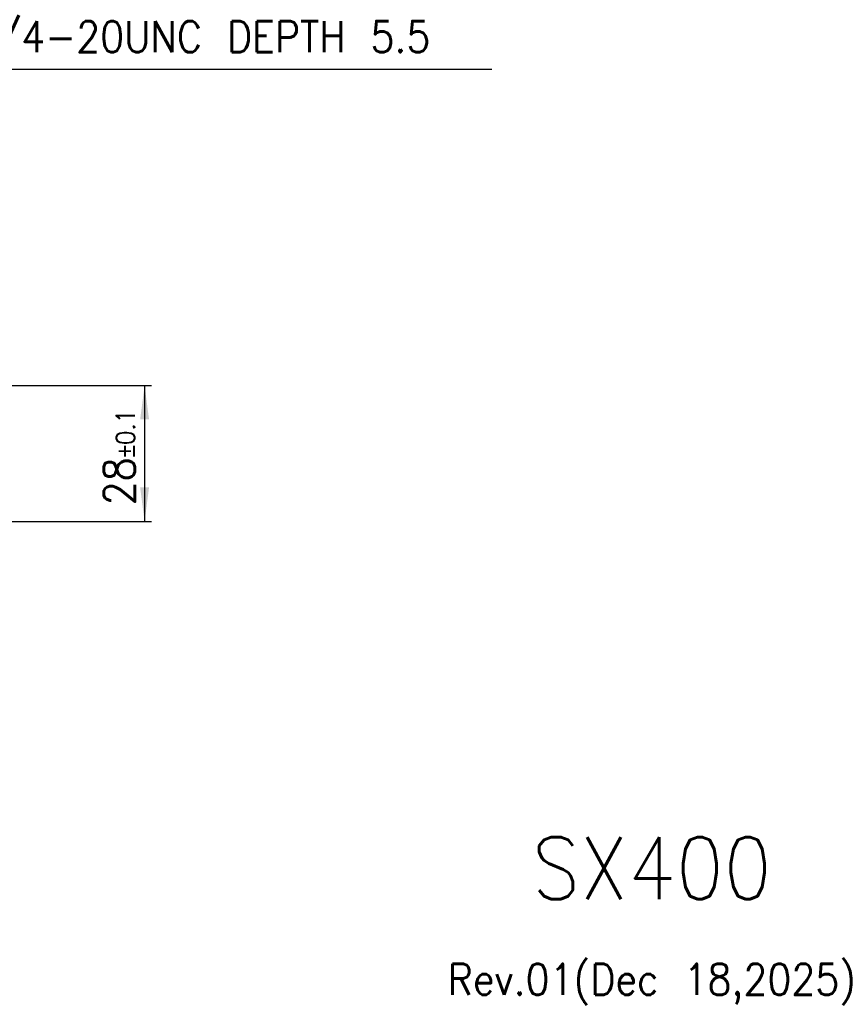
# Model space of a CAD drawing. Header units: inches. Extents: x -388 to 394, y -298 to 253.
# Tile 6 of 31: x 204 to 374, y -295 to -92. Entities that reach past the tile are written whole.
import ezdxf

# ---------------------------------------------------------------- set-up
doc = ezdxf.new("R2010")
doc.units = ezdxf.units.IN
doc.layers.add('1', color=7, linetype='Continuous')
doc.styles.add('CONVERTER_11', font='txt.shx', dxfattribs={"width": 0.9})
doc.dimstyles.new('ME10_DIM_17', dxfattribs={"dimtxt": 6.4, "dimasz": 7, "dimexe": 1.4, "dimexo": 2, "dimgap": 2, "dimtad": 1, "dimdec": 3, "dimdsep": 46, "dimtxsty": 'CONVERTER_11', "dimsah": 1, "dimcen": 0.09, "dimclrd": 2, "dimclre": 2, "dimclrt": 4, "dimadec": 0, "dimazin": 0, "dimtol": 1, "dimtp": 0.1, "dimtm": 0.1, "dimtfac": 0.6, "dimtdec": 1, "dimtix": 1, "dimtmove": 0, "dimatfit": 3, "dimfxl": 1, "dimtolj": 1, "dimtzin": 0, "dimarcsym": 0})

# ---------------------------------------------------------------- blocks, each defined once
blk = doc.blocks.new('*D8')
at = {"layer": '1', "color": 2, "linetype": 'Continuous'}
for p, q in [((133.99, -167.14), (231.32, -167.14)), ((229.92, -167.14), (229.92, -195.14)), ((133.99, -195.14), (231.32, -195.14))]:
    blk.add_line(p, q, dxfattribs=at)
at = {"layer": '1', "color": 2}
for points in [[(230.84, -174.14), (229, -174.14), (229.92, -167.14)], [(229, -188.14), (230.84, -188.14), (229.92, -195.14)]]:
    blk.add_solid(points, dxfattribs=at)
at = {"layer": '1', "color": 4, "insert": (227.92, -191.81), "char_height": 6.4, "attachment_point": 7, "rotation": 90, "line_spacing_factor": 0.60024, "style": 'CONVERTER_11'}
blk.add_mtext('\\C4;28\\C4;\\H3.84;{\\Fgdt;`}0.1', dxfattribs=at)

msp = doc.modelspace()

# ---------------------------------------------------------------- linework, layer by layer
at = {"layer": '1', "color": 2, "linetype": 'Continuous'}
msp.add_line((177.4229, -101.9054), (301.4615, -101.9054), dxfattribs=at)

# ---------------------------------------------------------------- texts
at = {"layer": '1', "color": 4, "style": 'CONVERTER_11'}
for s, insert, char_height, attachment_point, line_spacing_factor in [('11x1/4-20UNC DEPTH 5.5', (180.043, -96.3009), 6.4, 4, 0.720288), ('SX400', (334.4428, -266.5887), 12.8, 5, 1.320528), ('Rev.01(Dec 18,2025)', (334.4428, -290.5887), 6.4, 5, 1.320528)]:
    msp.add_mtext(s, dxfattribs=dict(at, insert=insert, char_height=char_height, attachment_point=attachment_point, line_spacing_factor=line_spacing_factor))

# ---------------------------------------------------------------- dimensions: what is measured, and where the dimension line sits
at = {"layer": '1'}
dim = msp.add_linear_dim(base=(229.9188, -167.1371), p1=(131.9938, -195.1371), p2=(131.9938, -167.1371), angle=90, dimstyle='ME10_DIM_17', dxfattribs=at)
dim.commit()
dim.dimension.update_dxf_attribs({"geometry": '*D8', "text_midpoint": (224.7188, -181.1371), "text_rotation": 90})

doc.saveas('drawing.dxf')
